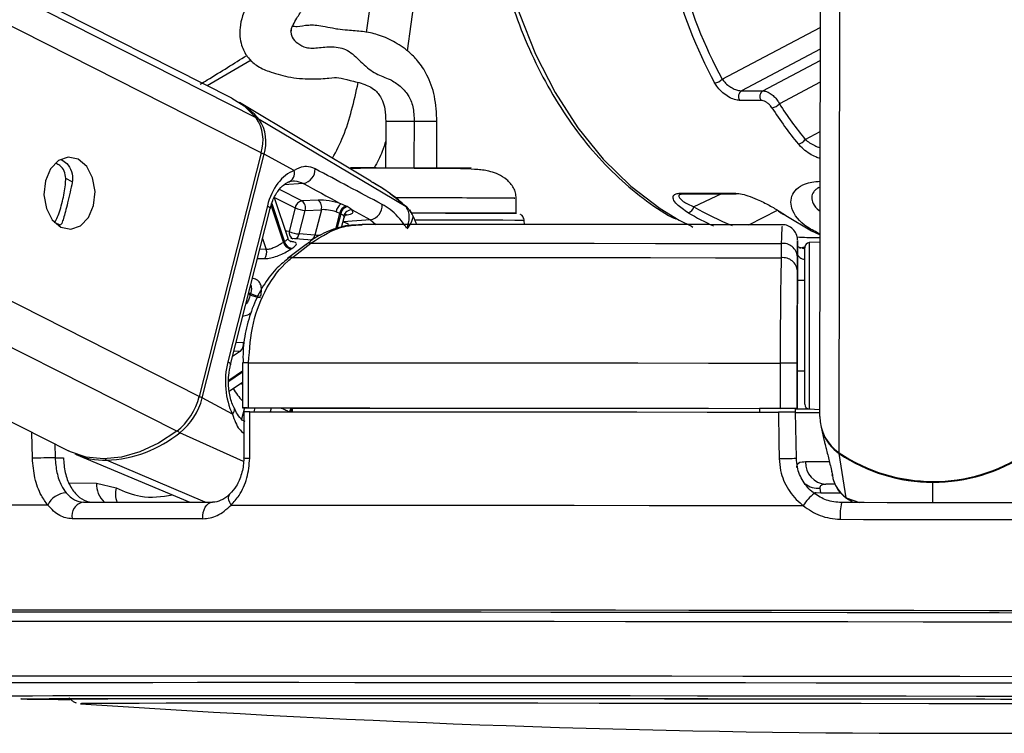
# Paper-space layout '3M DUO Surface Plate' of a CAD drawing. Header units: millimetres. Extents: x 10 to 10348, y 20 to 7979.
# Tile 91 of 117: x 8289 to 8354, y 3008 to 3055. Entities that reach past the tile are written whole.
import ezdxf

# ---------------------------------------------------------------- set-up
doc = ezdxf.new("R2010")
doc.units = ezdxf.units.MM

psp = doc.layouts.new('3M DUO Surface Plate')

# ---------------------------------------------------------------- linework, layer by layer
at = {"color": 8, "linetype": 'Continuous', "lineweight": 25}
for p, q in [((8300.827, 3030.287), (7999.692, 3182.872)), ((8304.923, 3046.456), (8035.059, 3183.196)), ((8304.601, 3048.774), (8039.235, 3183.234)), ((8299.33, 3027.97), (7993.729, 3182.818)), ((8343.257, 3026.546), (8343.453, 3172.309)), ((8315.908, 3062.708), (8314.609, 3053.217)), ((8311.922, 3054.434), (8312.743, 3060.434)), ((8335.502, 3051.333), (8342.009, 3054.755)), ((8342.007, 3053.315), (8336.774, 3050.563)), ((8304.262, 3052.599), (8301.36, 3050.901)), ((8338.189, 3050.563), (8342.006, 3052.571)), ((8342.005, 3051.132), (8339.292, 3049.705)), ((8340.999, 3047.337), (8342, 3047.864)), ((8292.409, 3044.532), (8291.974, 3044.753)), ((8307.638, 3043.265), (8306.154, 3044.017)), ((8307.728, 3044.413), (8306.445, 3044.325)), ((8305.821, 3043.485), (8307.184, 3042.795)), ((8335.454, 3043.718), (8333.631, 3042.86)), ((8306.416, 3040.511), (8305.595, 3042.969)), ((8305.63, 3043.08), (8306.475, 3040.551)), ((8314.522, 3042.872), (8314.538, 3042.855)), ((8337.259, 3041.677), (8339.176, 3042.636)), ((8309.877, 3041.383), (8310.144, 3042.438)), ((8310.205, 3042.408), (8309.951, 3041.404)), ((8310.363, 3041.875), (8310.378, 3041.876)), ((8310.378, 3041.876), (8310.365, 3041.883)), ((8310.531, 3042.326), (8310.634, 3042.336)), ((8312.173, 3041.999), (8312.541, 3041.696)), ((8291.611, 3041.639), (8291.233, 3041.83)), ((8305.025, 3040.768), (8305.269, 3040.036)), ((8305.269, 3040.036), (8304.841, 3040.044)), ((8341.022, 3040.158), (8340.848, 3040.168)), ((8304.21, 3037.019), (8304.09, 3037.08)), ((8304.112, 3037.166), (8304.232, 3037.106)), ((8303.753, 3033.836), (8303.273, 3033.853)), ((8303.558, 3033.283), (8303.041, 3032.937)), ((8303.133, 3033.3), (8303.558, 3033.283)), ((8302.788, 3031.371), (8303.704, 3031.983)), ((8303.704, 3031.881), (8302.789, 3031.27)), ((8303.703, 3031.07), (8303.634, 3031.177)), ((8303.82, 3029.517), (8303.632, 3028.774)), ((8304.467, 3029.268), (8304.53, 3029.515)), ((8305.591, 3029.512), (8305.529, 3029.268)), ((8289.765, 3026.181), (8289.727, 3027.898)), ((8303.758, 3025.963), (8299.537, 3027.876)), ((8291.248, 3027.127), (8291.268, 3026.214)), ((8301.222, 3023.267), (8294.685, 3026.043)), ((8292.196, 3024.538), (8294.008, 3024.533)), ((8349.467, 3023.226), (8349.469, 3024.583)), ((8342.034, 3023.889), (8343.354, 3023.887)), ((8343.722, 3023.563), (8344.604, 3023.233)), ((8344.132, 3023.351), (8343.722, 3023.563)), ((8298.614, 3016.107), (8298.061, 3016.107)), ((8299.219, 3016.107), (8298.614, 3016.107)), ((8289.008, 3010.207), (8289.004, 3010.209)), ((8292.943, 3009.891), (8292.943, 3009.89))]:
    psp.add_line(p, q, dxfattribs=at)
at = {"color": 7, "linetype": 'Continuous', "lineweight": 25}
for p, q in [((8302.994, 3050.073), (8040.175, 3183.243)), ((7984.157, 3182.73), (8292.149, 3026.67)), ((8341.975, 3028.942), (8342.175, 3178.302)), ((8336.774, 3050.563), (8338.189, 3050.563)), ((8312.213, 3044.571), (8303.492, 3049.788)), ((8338.074, 3049.93), (8336.659, 3049.93)), ((8314.538, 3042.855), (8304.801, 3048.655)), ((8313.191, 3048.524), (8313.186, 3045.446)), ((8316.586, 3045.442), (8316.59, 3048.519)), ((8304.923, 3046.456), (8300.827, 3030.287)), ((8301.025, 3030.181), (8305.121, 3046.35)), ((8307.128, 3045.273), (8305.121, 3046.35)), ((8341.902, 3044.144), (8342.011, 3044.191)), ((8306.714, 3040.771), (8305.813, 3043.469)), ((8308.712, 3043.31), (8307.638, 3043.265)), ((8321.845, 3042.437), (8321.846, 3043.436)), ((8332.735, 3043.771), (8336.302, 3043.771)), ((8332.87, 3043.715), (8332.883, 3043.715)), ((8332.875, 3043.718), (8336.442, 3043.718)), ((8305.343, 3042.929), (8302.72, 3032.573)), ((8302.902, 3032.391), (8305.526, 3042.746)), ((8307.184, 3042.795), (8306.788, 3041.231)), ((8307.455, 3041.062), (8307.851, 3042.626)), ((8307.851, 3042.626), (8308.925, 3042.672)), ((8308.925, 3042.672), (8308.497, 3040.982)), ((8309.899, 3042.533), (8310.144, 3042.438)), ((8310.566, 3042.905), (8310.218, 3043.061)), ((8310.97, 3042.653), (8312.173, 3041.999)), ((8310.266, 3041.495), (8310.435, 3042.16)), ((8312.173, 3041.999), (8310.378, 3041.876)), ((8322.383, 3041.691), (8322.369, 3041.962)), ((8339.726, 3042.298), (8341.43, 3041.275)), ((8291.714, 3041.767), (8291.611, 3041.639)), ((8341.43, 3041.275), (8342.007, 3041.011)), ((8308.315, 3040.649), (8306.898, 3040.754)), ((8308.497, 3040.982), (8307.455, 3041.062)), ((8340.49, 3040.562), (8340.489, 3039.757)), ((8307.905, 3040.37), (8306.68, 3039.425)), ((8307.001, 3039.51), (8308.228, 3040.455)), ((8339.42, 3040.43), (8339.42, 3039.484)), ((8340.995, 3040.217), (8340.627, 3040.094)), ((8340.904, 3040.09), (8340.887, 3040.095)), ((8340.99, 3040.071), (8340.906, 3040.099)), ((8341.99, 3040.526), (8341.275, 3040.489)), ((8340.489, 3039.757), (8340.487, 3037.975)), ((8340.488, 3038.607), (8340.489, 3039.553)), ((8340.987, 3037.974), (8340.487, 3037.975)), ((8340.487, 3037.975), (8340.487, 3037.975)), ((8340.483, 3035.032), (8340.475, 3029.479)), ((8303.705, 3032.518), (8303.701, 3029.518)), ((8303.705, 3032.518), (8303.705, 3032.518)), ((8304.096, 3029.518), (8304.1, 3032.518)), ((8339.344, 3032.491), (8339.34, 3029.491)), ((8340.475, 3029.488), (8340.48, 3032.488)), ((8340.479, 3031.975), (8340.475, 3029.466)), ((8340.475, 3029.471), (8340.479, 3031.975)), ((8340.479, 3031.975), (8340.979, 3031.975)), ((8302.819, 3030.633), (8303.703, 3031.223)), ((8303.032, 3029.104), (8301.025, 3030.181)), ((8306.991, 3029.508), (8303.994, 3029.517)), ((8306.991, 3029.513), (8306.994, 3029.267)), ((8337.976, 3029.489), (8337.975, 3029.242)), ((8337.976, 3029.483), (8337.975, 3029.242)), ((8337.976, 3029.489), (8337.976, 3029.483)), ((8340.475, 3029.479), (8337.976, 3029.483)), ((8340.37, 3029.229), (8340.366, 3029.48)), ((8340.367, 3029.471), (8340.475, 3029.471)), ((8340.475, 3029.471), (8340.475, 3029.466)), ((8340.475, 3029.488), (8340.475, 3029.479)), ((8341.26, 3029.459), (8341.975, 3029.421)), ((8303.787, 3029.268), (8303.777, 3026.2)), ((8340.42, 3026.185), (8340.37, 3029.238)), ((8342.063, 3028.232), (8342.275, 3027.311)), ((8291.268, 3026.214), (8291.817, 3026.213)), ((8292.674, 3026.437), (8300.195, 3023.267)), ((8343.722, 3023.563), (8343.267, 3026.486)), ((8342.75, 3025.328), (8342.76, 3025.287)), ((8342.788, 3025.079), (8342.829, 3024.902)), ((8294.008, 3024.533), (8295.321, 3024.212)), ((8343.011, 3024.46), (8342.373, 3024.461)), ((8342.034, 3023.889), (8342, 3024.184)), ((8292.943, 3009.89), (8292.954, 3009.889))]:
    psp.add_line(p, q, dxfattribs=at)
at = {"color": 8, "linetype": 'Continuous', "lineweight": 25, "flags": 128}
for points in [[(8320.172, 3064.445), (8320.534, 3061.651), (8321.167, 3058.633), (8322.036, 3055.734), (8323.13, 3052.991), (8324.434, 3050.44), (8325.933, 3048.111), (8327.607, 3046.036), (8329.435, 3044.239), (8331.395, 3042.744), (8332.656, 3041.981)], [(8305.343, 3042.929), (8305.425, 3042.88), (8305.484, 3042.833), (8305.518, 3042.79), (8305.527, 3042.752), (8305.526, 3042.746)], [(8310.716, 3041.684), (8310.605, 3041.752), (8310.378, 3041.876)], [(8322.369, 3041.962), (8322.234, 3041.964), (8321.756, 3041.966), (8320.956, 3041.969), (8319.869, 3041.972), (8318.548, 3041.976), (8317.053, 3041.978), (8315.455, 3041.981), (8315.13, 3041.981)], [(8306.788, 3041.231), (8306.625, 3041.249), (8306.552, 3041.255)], [(8340.99, 3040.057), (8340.982, 3040.061), (8340.904, 3040.09)], [(8341.275, 3040.489), (8341.275, 3040.487), (8341.274, 3040.26), (8341.274, 3039.673), (8341.272, 3038.765), (8341.271, 3037.599), (8341.269, 3036.255)], [(8341.269, 3036.255), (8341.267, 3034.823), (8341.265, 3033.401), (8341.263, 3032.087), (8341.262, 3030.969), (8341.261, 3030.124), (8341.26, 3029.61), (8341.26, 3029.459)], [(8302.72, 3032.573), (8302.801, 3032.525), (8302.86, 3032.478), (8302.895, 3032.435), (8302.903, 3032.397), (8302.902, 3032.389)], [(8303.032, 3029.104), (8303.102, 3029.194), (8303.149, 3029.281), (8303.172, 3029.362), (8303.169, 3029.435), (8303.157, 3029.471)], [(8342.584, 3025.931), (8342.018, 3025.932), (8341.468, 3025.934), (8341.025, 3025.935)], [(8302.934, 3023.069), (8302.848, 3023.233), (8302.793, 3023.39), (8302.77, 3023.535), (8302.781, 3023.66), (8302.824, 3023.761), (8302.86, 3023.804)], [(8341.62, 3023.913), (8341.731, 3023.897), (8342.034, 3023.889)], [(8284.184, 3011.71), (8284.253, 3011.714), (8284.654, 3011.72), (8285.409, 3011.725), (8286.513, 3011.73), (8287.961, 3011.734), (8289.745, 3011.738), (8291.855, 3011.741), (8294.28, 3011.743), (8297.006, 3011.745), (8300.018, 3011.746), (8303.3, 3011.746)], [(8285.103, 3011.274), (8285.171, 3011.279), (8285.566, 3011.284), (8286.31, 3011.29), (8287.398, 3011.294), (8288.826, 3011.299), (8290.585, 3011.302), (8292.665, 3011.305), (8295.056, 3011.307), (8297.743, 3011.309), (8300.713, 3011.31), (8303.949, 3011.31)], [(8303.3, 3011.746), (8306.835, 3011.746), (8310.602, 3011.745), (8314.581, 3011.743), (8318.751, 3011.741), (8323.089, 3011.738), (8327.57, 3011.734), (8332.171, 3011.73), (8336.866, 3011.725), (8341.631, 3011.72), (8346.437, 3011.714), (8351.261, 3011.708), (8356.074, 3011.701)], [(8303.949, 3011.31), (8307.434, 3011.31), (8311.148, 3011.309), (8315.072, 3011.307), (8319.183, 3011.305), (8323.459, 3011.302), (8327.878, 3011.299), (8332.414, 3011.294), (8337.043, 3011.29), (8341.74, 3011.284), (8346.479, 3011.279), (8351.235, 3011.272), (8355.98, 3011.265)], [(8287.764, 3010.406), (8287.789, 3010.408), (8288.098, 3010.414), (8288.758, 3010.419), (8289.766, 3010.424), (8291.116, 3010.428), (8292.8, 3010.432), (8294.809, 3010.435), (8297.13, 3010.437), (8299.751, 3010.439), (8302.657, 3010.44), (8305.831, 3010.44)], [(8305.831, 3010.44), (8309.255, 3010.44), (8312.909, 3010.439), (8316.772, 3010.437), (8320.823, 3010.435), (8325.037, 3010.432), (8329.391, 3010.428), (8333.861, 3010.424), (8338.419, 3010.419), (8343.041, 3010.414), (8347.699, 3010.408), (8352.367, 3010.402), (8357.019, 3010.395)]]:
    psp.add_lwpolyline(points, dxfattribs=at)
at = {"color": 7, "linetype": 'Continuous', "lineweight": 25, "flags": 128}
for points in [[(8302.994, 3050.073), (8303.794, 3049.563), (8304.601, 3048.774)], [(8292.796, 3046.028), (8292.141, 3046.166), (8291.499, 3045.938), (8290.967, 3045.381), (8290.626, 3044.578), (8290.529, 3043.652), (8290.69, 3042.743), (8291.084, 3041.991), (8291.652, 3041.509), (8292.307, 3041.371), (8292.949, 3041.598), (8293.481, 3042.156), (8293.822, 3042.959), (8293.919, 3043.885), (8293.758, 3044.794), (8293.364, 3045.546), (8292.796, 3046.028)], [(8310.626, 3042.875), (8310.611, 3042.882), (8310.566, 3042.905)], [(8310.144, 3042.438), (8310.191, 3042.415), (8310.205, 3042.408)], [(8314.957, 3042.455), (8315.631, 3042.454), (8317.165, 3042.451), (8318.583, 3042.449), (8319.813, 3042.446), (8320.793, 3042.443), (8321.476, 3042.44), (8321.826, 3042.437), (8321.87, 3042.436)], [(8321.798, 3042.437), (8321.554, 3042.439), (8320.941, 3042.442), (8320.023, 3042.445), (8318.845, 3042.448), (8317.466, 3042.451), (8315.956, 3042.453), (8314.962, 3042.455)], [(8332.656, 3041.981), (8333.46, 3041.569), (8333.564, 3041.52)], [(8339.726, 3042.298), (8339.673, 3042.305), (8339.629, 3042.324)], [(8308.228, 3040.455), (8311.726, 3040.453), (8315.367, 3040.451), (8319.137, 3040.449), (8323.023, 3040.446), (8327.01, 3040.443), (8331.082, 3040.439), (8335.224, 3040.435), (8339.42, 3040.43)], [(8340.985, 3036.185), (8340.986, 3037.457), (8340.988, 3038.56), (8340.989, 3039.418), (8340.99, 3039.973), (8340.99, 3040.188), (8340.99, 3040.19)], [(8307.001, 3039.51), (8310.629, 3039.508), (8314.41, 3039.506), (8318.327, 3039.504), (8322.366, 3039.501), (8326.512, 3039.497), (8330.747, 3039.493), (8335.055, 3039.489), (8339.42, 3039.484)], [(8340.487, 3037.975), (8340.487, 3037.92), (8340.487, 3037.753), (8340.486, 3037.483), (8340.486, 3037.118), (8340.485, 3036.672), (8340.484, 3036.163), (8340.484, 3035.609), (8340.483, 3035.032)], [(8340.987, 3037.974), (8340.987, 3038.11), (8340.987, 3038.274)], [(8340.976, 3029.759), (8340.976, 3029.902), (8340.977, 3030.388), (8340.978, 3031.187), (8340.979, 3032.244), (8340.981, 3033.487), (8340.983, 3034.831), (8340.985, 3036.185)], [(8304.1, 3032.518), (8308.03, 3032.517), (8312.131, 3032.515), (8316.386, 3032.512), (8320.778, 3032.509), (8325.289, 3032.505), (8329.9, 3032.501), (8334.591, 3032.496), (8339.344, 3032.491)], [(8340.978, 3031.675), (8340.979, 3031.727), (8340.979, 3031.975)], [(8303.994, 3029.517), (8303.86, 3029.517), (8303.764, 3029.517), (8303.711, 3029.518), (8303.703, 3029.518), (8303.74, 3029.518), (8303.82, 3029.518), (8303.941, 3029.518), (8304.096, 3029.518)], [(8304.096, 3029.518), (8308.026, 3029.517), (8312.127, 3029.515), (8316.382, 3029.512), (8320.774, 3029.509), (8325.285, 3029.505), (8329.896, 3029.501), (8334.587, 3029.496), (8339.34, 3029.491)], [(8306.991, 3029.513), (8310.489, 3029.512), (8314.121, 3029.51), (8317.872, 3029.507), (8321.731, 3029.504), (8325.684, 3029.501), (8329.719, 3029.497), (8333.821, 3029.493), (8337.976, 3029.489)], [(8340.367, 3029.458), (8340.625, 3029.457), (8341.328, 3029.456)], [(8304.171, 3026.181), (8304.178, 3028.181), (8304.181, 3029.268)], [(8304.181, 3029.268), (8308.092, 3029.267), (8312.173, 3029.265), (8316.406, 3029.262), (8320.774, 3029.259), (8325.259, 3029.255), (8329.843, 3029.251), (8334.508, 3029.246), (8339.233, 3029.241)], [(8339.233, 3029.241), (8339.266, 3027.241), (8339.284, 3026.153)], [(8299.33, 3027.97), (8298.124, 3027.18), (8296.893, 3026.603), (8295.666, 3026.252), (8294.471, 3026.134), (8293.336, 3026.252), (8292.287, 3026.603), (8292.149, 3026.67)], [(8290.786, 3023.069), (8287.699, 3023.067), (8284.909, 3023.065), (8282.431, 3023.062), (8280.276, 3023.059), (8278.454, 3023.055), (8276.975, 3023.05), (8275.845, 3023.045), (8275.069, 3023.039)], [(8293.15, 3023.267), (8294.142, 3023.267), (8295.157, 3023.267), (8296.194, 3023.267), (8297.254, 3023.268), (8298.336, 3023.267), (8299.439, 3023.267), (8300.564, 3023.267), (8301.709, 3023.267)], [(8301.065, 3022.161), (8301.064, 3022.37), (8301.092, 3022.575), (8301.148, 3022.767), (8301.227, 3022.936), (8301.328, 3023.076), (8301.445, 3023.181), (8301.574, 3023.245), (8301.709, 3023.267)], [(8302.934, 3023.069), (8307.117, 3023.067), (8311.505, 3023.065), (8316.075, 3023.062), (8320.807, 3023.059), (8325.677, 3023.055), (8330.661, 3023.05), (8335.736, 3023.045), (8340.877, 3023.039)], [(8355.519, 3023.218), (8354.008, 3023.22), (8352.496, 3023.222), (8350.982, 3023.224), (8349.467, 3023.226), (8347.953, 3023.228), (8346.439, 3023.23), (8344.926, 3023.232), (8343.415, 3023.234)], [(8301.065, 3022.161), (8299.904, 3022.161), (8298.764, 3022.161), (8297.646, 3022.161), (8296.55, 3022.161), (8295.475, 3022.161), (8294.424, 3022.161), (8293.395, 3022.161), (8292.391, 3022.161)], [(8343.332, 3022.127), (8344.863, 3022.125), (8346.396, 3022.123), (8347.931, 3022.121), (8349.466, 3022.119), (8351.001, 3022.117), (8352.535, 3022.115), (8354.068, 3022.113), (8355.599, 3022.111)], [(8298.061, 3016.107), (8295.191, 3016.107), (8292.033, 3016.106), (8289.154, 3016.104), (8286.569, 3016.102), (8284.29, 3016.099), (8282.329, 3016.095), (8280.696, 3016.091), (8279.397, 3016.087), (8278.439, 3016.081), (8277.827, 3016.075), (8277.565, 3016.069), (8277.652, 3016.062), (8278.09, 3016.055), (8278.172, 3016.054)], [(8298.861, 3015.963), (8295.419, 3015.963), (8292.245, 3015.962), (8289.356, 3015.96), (8286.767, 3015.958), (8284.49, 3015.955), (8282.537, 3015.951), (8280.917, 3015.947), (8279.638, 3015.942), (8278.708, 3015.937), (8278.13, 3015.931), (8277.907, 3015.924), (8278.04, 3015.917), (8278.395, 3015.911)], [(8298.925, 3015.963), (8295.487, 3015.963), (8292.317, 3015.962), (8289.432, 3015.96), (8286.846, 3015.958), (8284.572, 3015.955), (8282.621, 3015.951), (8281.003, 3015.947), (8279.726, 3015.942), (8278.797, 3015.936), (8278.22, 3015.931), (8277.997, 3015.924), (8278.131, 3015.917), (8278.405, 3015.912)], [(8358.901, 3015.91), (8353.875, 3015.917), (8348.826, 3015.924), (8343.78, 3015.931), (8338.763, 3015.937), (8333.799, 3015.942), (8328.913, 3015.947), (8324.13, 3015.951), (8319.472, 3015.955), (8314.964, 3015.958), (8310.628, 3015.96), (8306.485, 3015.962), (8302.556, 3015.963), (8298.861, 3015.963)], [(8358.889, 3015.91), (8353.869, 3015.917), (8348.827, 3015.924), (8343.788, 3015.931), (8338.777, 3015.936), (8333.819, 3015.942), (8328.939, 3015.947), (8324.162, 3015.951), (8319.51, 3015.955), (8315.008, 3015.958), (8310.677, 3015.96), (8306.539, 3015.962), (8302.616, 3015.963), (8298.925, 3015.963)], [(8358.22, 3016.055), (8353.221, 3016.062), (8348.203, 3016.069), (8343.191, 3016.075), (8338.209, 3016.081), (8333.283, 3016.087), (8328.435, 3016.091), (8323.689, 3016.095), (8319.07, 3016.099), (8314.598, 3016.102), (8310.296, 3016.104), (8306.185, 3016.106), (8302.284, 3016.107), (8299.219, 3016.107)], [(8278.535, 3015.333), (8278.537, 3015.334), (8278.758, 3015.34), (8279.331, 3015.346), (8280.254, 3015.352), (8281.521, 3015.357), (8283.126, 3015.361), (8285.062, 3015.364), (8287.319, 3015.367), (8289.886, 3015.37), (8292.749, 3015.371), (8295.895, 3015.372), (8299.307, 3015.373)], [(8299.307, 3015.373), (8302.97, 3015.372), (8306.864, 3015.371), (8310.97, 3015.37), (8315.268, 3015.367), (8319.736, 3015.364), (8324.352, 3015.361), (8329.094, 3015.357), (8333.936, 3015.352), (8338.857, 3015.346), (8343.83, 3015.34), (8348.831, 3015.334), (8353.835, 3015.327), (8358.817, 3015.32)], [(8289.004, 3010.209), (8289.011, 3010.21), (8289.277, 3010.216), (8289.896, 3010.221), (8290.864, 3010.226), (8292.177, 3010.23), (8293.825, 3010.234), (8295.8, 3010.237), (8298.09, 3010.239), (8300.681, 3010.241), (8303.558, 3010.242), (8306.705, 3010.242)], [(8291.95, 3010.204), (8291.95, 3010.204), (8292.127, 3010.21), (8292.658, 3010.216), (8293.538, 3010.22), (8294.764, 3010.225), (8296.327, 3010.228), (8298.217, 3010.231), (8300.423, 3010.233), (8302.931, 3010.235), (8305.726, 3010.236), (8308.791, 3010.236)], [(8358.153, 3009.878), (8353.69, 3009.885), (8349.2, 3009.891), (8344.711, 3009.897), (8340.252, 3009.902), (8335.852, 3009.907), (8331.537, 3009.911), (8327.336, 3009.914), (8323.275, 3009.917), (8319.379, 3009.919), (8315.673, 3009.921), (8312.18, 3009.922), (8308.924, 3009.922), (8305.923, 3009.922), (8303.198, 3009.92), (8300.765, 3009.919), (8298.64, 3009.916), (8296.836, 3009.913), (8295.365, 3009.909), (8294.236, 3009.905), (8293.455, 3009.9), (8293.029, 3009.895), (8292.943, 3009.891)], [(8306.705, 3010.242), (8310.102, 3010.242), (8313.731, 3010.241), (8317.569, 3010.239), (8321.594, 3010.237), (8325.783, 3010.234), (8330.11, 3010.23), (8334.551, 3010.226), (8339.079, 3010.221), (8343.669, 3010.216), (8348.292, 3010.21), (8352.922, 3010.204), (8357.531, 3010.197)], [(8308.791, 3010.236), (8312.106, 3010.236), (8315.652, 3010.235), (8319.406, 3010.233), (8323.345, 3010.231), (8327.445, 3010.228), (8331.681, 3010.225), (8336.027, 3010.22), (8340.455, 3010.216), (8344.938, 3010.21), (8349.45, 3010.204), (8353.961, 3010.198), (8358.445, 3010.191)]]:
    psp.add_lwpolyline(points, dxfattribs=at)
at = {"color": 7, "linetype": 'Continuous', "lineweight": 25}
for centre, radius, start, end in [((8334.929, 3051.885), 0.796, 275.06216, 316.05957), ((8337.064, 3050.183), 0.478, 127.36597, 212.04915), ((8338.479, 3050.183), 0.478, 127.36597, 212.04915), ((8300.889, 3045.461), 5.051, 39.2262, 58.96802), ((8338.729, 3050.162), 0.725, 275.82511, 320.91422), ((8302.4, 3047.287), 2.656, 341.77315, 34.04372), ((8302.612, 3047.176), 2.641, 341.77315, 34.04372), ((8340.456, 3047.671), 0.638, 277.05009, 328.37742), ((8306.557, 3045.093), 0.599, 283.67121, 17.49345), ((8307.545, 3045.363), 0.968, 280.86435, 1.3868), ((8307.767, 3042.686), 0.594, 102.58459, 169.3887), ((8307.271, 3042.787), 0.603, 344.51604, 52.42926), ((8308.344, 3042.832), 0.603, 344.51604, 52.42926), ((8336.445, 3043.941), 0.222, 229.77958, 269.11749), ((8307.945, 3044.403), 1.779, 244.68164, 266.99408), ((8310.68, 3042.421), 0.789, 125.83803, 171.83461), ((8310.745, 3042.32), 0.613, 107.01881, 168.82782), ((8310.807, 3042.289), 0.613, 107.21825, 168.80508), ((8310.921, 3042.12), 0.535, 84.6812, 164.99326), ((8311.99, 3042.951), 0.969, 280.88218, 4.07182), ((8333.132, 3042.968), 0.51, 282.88949, 347.86652), ((8339.318, 3042.734), 0.183, 237.52443, 270.76488), ((8307.548, 3042.839), 1.779, 244.68164, 266.99408), ((8339.491, 3040.675), 1, 359.87191, 91.27843), ((8308.631, 3037.26), 3.934, 123.23363, 124.26246), ((8307.087, 3040.719), 0.635, 195.41231, 258.30765), ((8304.621, 3039.832), 0.68, 324.07875, 17.42887), ((8307.033, 3040.691), 0.642, 196.22493, 258.46404), ((8308.939, 3037.076), 3.613, 123.23363, 124.26246), ((8308.171, 3040.009), 0.449, 82.76623, 126.34297), ((8339.537, 3039.483), 0.955, 4.22561, 97.06414), ((8341.29, 3040.189), 0.3, 92.92297, 179.92297), ((8339.536, 3038.537), 0.954, 4.22166, 96.97795), ((8311.903, 3035.116), 7.925, 165.46077, 166.10574), ((8304.971, 3038.668), 1.816, 245.21673, 267.06536), ((8304.992, 3038.674), 1.743, 244.14765, 266.92246), ((8303.156, 3033.735), 0.605, 311.61311, 9.61043), ((8339.358, 2812.629), 219.862, 89.70783, 90.00365), ((8296.696, 3031.312), 4.256, 308.24329, 346.06323), ((8296.917, 3031.2), 4.233, 308.24329, 346.06323), ((8339.354, 2809.629), 219.862, 89.70783, 90.00365), ((8341.314, 3099.654), 70.193, 269.31548, 269.94031), ((8341.276, 3029.759), 0.3, 179.92297, 266.92297), ((8342.087, 3218.852), 189.644, 269.48125, 269.97095), ((8344.871, 3028.951), 2.896, 180.17113, 236.13807), ((8294.335, 3034.306), 8.271, 272.42483, 308.97358), ((8344.894, 3028.897), 2.909, 199.36328, 235.98793), ((8296.473, 2754.99), 271.274, 91.0993, 91.41694), ((8294.647, 3031.17), 5.128, 246.06217, 270.42893), ((8339.25, 3047.491), 21.337, 270.09042, 273.14189), ((8349.484, 3035.758), 11.119, 235.94349, 303.90246), ((8349.472, 3035.653), 11.069, 235.90661, 269.98639), ((8349.496, 3035.652), 11.069, 269.85956, 303.93933), ((8342.451, 3025.886), 1.427, 178.00454, 266.87936), ((8292.054, 3022.485), 1.396, 92.2663, 155.28539), ((8343.79, 3021.173), 3.459, 129.30716, 147.35904), ((8293.305, 3022.347), 0.933, 99.54217, 191.50835), ((8346.871, 3022.419), 3.55, 166.72018, 184.70629), ((8292.286, 3192.58), 182.403, 268.9701, 269.99738), ((8292.648, 3241.81), 231.632, 269.10403, 269.88283), ((8350.585, 3854.707), 846.782, 266.097525, 273.748424)]:
    psp.add_arc(centre, radius, start, end, dxfattribs=at)
at = {"color": 8, "linetype": 'Continuous', "lineweight": 25}
for centre, radius, start, end in [((8304.697, 3048.466), 0.216, 60.99228, 96.44606), ((8314.072, 2700.808), 347.717, 89.8347, 90.14514), ((8315.125, 2799.703), 248.82, 89.66257, 90.01147), ((8304.69, 3045.486), 0.965, 63.47688, 76.54507), ((8332.879, 3043.942), 0.224, 229.93325, 268.96382), ((8307.221, 3041.144), 0.442, 168.72468, 244.78658), ((8307.032, 3041.147), 0.432, 287.25308, 348.68372), ((8308.069, 3041.069), 0.437, 289.17968, 348.51642), ((8306.945, 3039.066), 0.447, 82.85726, 127.30214), ((8303.966, 2985.458), 47.061, 89.83784, 90.31867), ((8307.69, 3033.736), 5.479, 212.42795, 223.28117), ((8300.594, 3029.317), 0.965, 63.47724, 76.55146), ((8307.522, 3029.065), 0.743, 143.35691, 164.21538), ((8307.583, 3029.043), 0.74, 143.63931, 162.71628), ((8299.757, 3028.305), 0.482, 218.26428, 242.84661), ((8304.084, 3028.531), 2.352, 262.47835, 272.13993), ((8343.4, 3026.476), 0.133, 155.27286, 175.6675), ((8294.779, 3026.245), 0.224, 209.68764, 245.07959), ((8295.652, 3024.469), 1.646, 177.76861, 226.87925), ((8296.751, 3023.812), 1.484, 164.37642, 201.51836), ((8341.921, 3025.75), 1.568, 233.81131, 272.88074)]:
    psp.add_arc(centre, radius, start, end, dxfattribs=at)
for centre, major_axis, ratio, start_param, end_param in [((8351.056, 3068.094), (0.238, 27.999), 0.718532, 1.625284, 2.229433), ((8351.334, 3068.091), (0.238, 27.599), 0.718698, 1.630471, 2.229526), ((8340.745, 3068.118), (-2.529, 27.538), 0.732609, 2.659422, 2.789676), ((8309.55, 3042.334), (0.885, -0.169), 0.295196, 6.265633, 6.613744), ((8340.474, 3068.094), (-2.526, 27.939), 0.732289, 2.660483, 2.746385)]:
    psp.add_ellipse(centre, major_axis=major_axis, ratio=ratio, start_param=start_param, end_param=end_param, dxfattribs=at)
at = {"color": 7, "linetype": 'Continuous', "lineweight": 25}
for centre, major_axis, ratio, start_param, end_param in [((8354.162, 3068.091), (0.238, 27.599), 0.718698, 2.306084, 2.428037), ((8353.884, 3068.094), (0.238, 27.999), 0.718532, 2.305991, 2.427944), ((8307.664, 3041.684), (0.084, 3.691), 0.672031, 0.251406, 1.242072), ((8309.59, 3042.835), (1.37, -0.293), 0.275199, 1.153929, 2.323622), ((8309.489, 3042.365), (0.885, -0.169), 0.295196, 1.146765, 2.316458), ((8309.651, 3042.804), (1.37, -0.293), 0.275199, 5.569935, 6.620908), ((8347.195, 3068.094), (-0.223, 28), 0.695633, 2.713988, 2.736649), ((8305.04, 3031.328), (0.084, 3.691), 0.672031, 1.242072, 2.232738)]:
    psp.add_ellipse(centre, major_axis=major_axis, ratio=ratio, start_param=start_param, end_param=end_param, dxfattribs=at)
for points, knots in [([(8319.888, 3064.5), (8319.98, 3063.634), (8320.177, 3061.786), (8320.751, 3059.031), (8321.543, 3056.259), (8322.548, 3053.621), (8323.748, 3051.144), (8325.133, 3048.857), (8326.688, 3046.79), (8328.393, 3044.956), (8330.239, 3043.416), (8331.598, 3042.449), (8332.357, 3042.089), (8332.435, 3042.052)], [0, 0, 0, 0, 0.088076, 0.188117, 0.288192, 0.388306, 0.48846, 0.588642, 0.688816, 0.78893, 0.888906, 0.988651, 1, 1, 1, 1]), ([(8309.911, 3063.855), (8309.36, 3063.255), (8308.278, 3062.076), (8306.744, 3060.31), (8305.519, 3058.76), (8304.64, 3057.486), (8304.053, 3056.464), (8303.676, 3055.555), (8303.468, 3054.613), (8303.541, 3053.659), (8304.035, 3052.721), (8304.667, 3052.172), (8305.476, 3051.822), (8306.735, 3051.442), (8308.248, 3051.303), (8309.544, 3051.418), (8310.035, 3051.465), (8310.727, 3051.263), (8311.654, 3051.071), (8312.215, 3050.805), (8312.601, 3050.52), (8312.954, 3050.05), (8313.162, 3049.312), (8313.18, 3048.808), (8313.191, 3048.524)], [0, 0, 0, 0, 0.078657, 0.154625, 0.216569, 0.25594, 0.288853, 0.317898, 0.344465, 0.385221, 0.416072, 0.454405, 0.502261, 0.562058, 0.628033, 0.692323, 0.754407, 0.814575, 0.870189, 0.896149, 0.922757, 0.955881, 0.975204, 1, 1, 1, 1]), ([(8306.934, 3054.649), (8306.938, 3054.667), (8306.95, 3054.708), (8306.994, 3054.814), (8307.096, 3055.033), (8307.331, 3055.447), (8307.943, 3056.366), (8309.065, 3057.799), (8310.707, 3059.719), (8311.945, 3061.045), (8312.622, 3061.771)], [0, 0, 0, 0, 0.011179, 0.026743, 0.046017, 0.099513, 0.175961, 0.384856, 0.663568, 1, 1, 1, 1]), ([(8316.59, 3048.519), (8316.56, 3049.089), (8316.502, 3050.192), (8315.994, 3051.589), (8315.37, 3052.523), (8314.617, 3053.279), (8313.643, 3053.89), (8312.704, 3054.306), (8311.736, 3054.5), (8310.772, 3054.569), (8310.047, 3054.635), (8309.594, 3054.724), (8308.795, 3054.885), (8308.025, 3054.95), (8307.426, 3054.787), (8307.087, 3054.826), (8306.975, 3054.839)], [0, 0, 0, 0, 0.080299, 0.155315, 0.218174, 0.268202, 0.348533, 0.435571, 0.513494, 0.581108, 0.62629, 0.658497, 0.715279, 0.822806, 0.941155, 1, 1, 1, 1]), ([(8306.902, 3054.519), (8306.902, 3054.518), (8306.904, 3054.518), (8306.906, 3054.563), (8306.926, 3054.624), (8306.934, 3054.649)], [0, 0, 0, 0, 0.214688, 0.683148, 1, 1, 1, 1]), ([(8300.879, 3051), (8301.036, 3051.094), (8302.148, 3051.76), (8303.131, 3052.381), (8303.975, 3052.915)], [0, 0, 0, 0, 0.141268, 1, 1, 1, 1]), ([(8336.659, 3049.93), (8336.545, 3049.941), (8336.316, 3049.965), (8335.919, 3050.148), (8335.532, 3050.423), (8335.209, 3050.753), (8335.064, 3050.988), (8335, 3051.092)], [0, 0, 0, 0, 0.199752, 0.399876, 0.607041, 0.826549, 1, 1, 1, 1]), ([(8335.502, 3051.333), (8335.555, 3051.263), (8335.674, 3051.106), (8335.928, 3050.888), (8336.224, 3050.707), (8336.523, 3050.586), (8336.691, 3050.571), (8336.774, 3050.563)], [0, 0, 0, 0, 0.174874, 0.396366, 0.604299, 0.803217, 1, 1, 1, 1]), ([(8338.189, 3050.563), (8338.268, 3050.554), (8338.427, 3050.536), (8338.692, 3050.401), (8338.944, 3050.199), (8339.156, 3049.956), (8339.249, 3049.783), (8339.292, 3049.705)], [0, 0, 0, 0, 0.20315, 0.40434, 0.608443, 0.821733, 1, 1, 1, 1]), ([(8338.802, 3049.441), (8338.771, 3049.485), (8338.702, 3049.583), (8338.557, 3049.722), (8338.39, 3049.837), (8338.22, 3049.914), (8338.122, 3049.925), (8338.074, 3049.93)], [0, 0, 0, 0, 0.18302, 0.400043, 0.604373, 0.802384, 1, 1, 1, 1]), ([(8291.677, 3045.997), (8291.806, 3045.922), (8292.105, 3045.749), (8292.392, 3045.232), (8292.449, 3044.759), (8292.407, 3044.512), (8292.4, 3044.473)], [0, 0, 0, 0, 0.263173, 0.607662, 0.938542, 1, 1, 1, 1]), ([(8291.974, 3044.753), (8291.952, 3044.917), (8291.909, 3045.244), (8291.646, 3045.602), (8291.409, 3045.706), (8291.315, 3045.747)], [0, 0, 0, 0, 0.376029, 0.751571, 1, 1, 1, 1]), ([(8308.513, 3045.386), (8308.315, 3045.462), (8308.054, 3045.562), (8307.603, 3045.519), (8307.334, 3045.38), (8307.128, 3045.273)], [0, 0, 0, 0, 0.417867, 0.554004, 1, 1, 1, 1]), ([(8312.957, 3043.02), (8312.207, 3043.419), (8310.726, 3044.205), (8309.244, 3044.996), (8308.513, 3045.386)], [0, 0, 0, 0, 0.506743, 1, 1, 1, 1]), ([(8321.846, 3043.436), (8321.836, 3043.556), (8321.817, 3043.797), (8321.624, 3044.246), (8321.228, 3044.691), (8320.673, 3045.026), (8319.968, 3045.272), (8319.362, 3045.329), (8318.158, 3045.408), (8316.854, 3045.415), (8315.47, 3045.417), (8314.437, 3045.419), (8313.437, 3045.42), (8312.504, 3045.42), (8311.682, 3045.418), (8311.102, 3045.417), (8310.873, 3045.413), (8310.806, 3045.412)], [0, 0, 0, 0, 0.024912, 0.050247, 0.102294, 0.154195, 0.203821, 0.30134, 0.389577, 0.542713, 0.614811, 0.686, 0.756274, 0.826215, 0.897381, 0.970035, 1, 1, 1, 1]), ([(8312.563, 3045.444), (8312.168, 3045.445), (8311.377, 3045.447), (8310.813, 3045.45), (8310.838, 3045.452), (8311.481, 3045.453), (8312.634, 3045.453), (8314.125, 3045.452), (8315.727, 3045.45), (8317.194, 3045.447), (8318.305, 3045.444), (8318.888, 3045.441), (8318.861, 3045.439), (8318.205, 3045.438), (8317.366, 3045.438), (8316.729, 3045.438), (8316.586, 3045.438)], [0, 0, 0, 0, 0.075246, 0.150491, 0.225737, 0.300983, 0.376228, 0.451474, 0.526719, 0.601965, 0.677211, 0.752456, 0.827702, 0.902948, 0.978193, 1, 1, 1, 1]), ([(8291.233, 3041.83), (8291.302, 3041.936), (8291.428, 3042.132), (8291.601, 3042.638), (8291.754, 3043.205), (8291.876, 3043.795), (8291.956, 3044.317), (8291.968, 3044.616), (8291.974, 3044.753)], [0, 0, 0, 0, 0.204636, 0.376335, 0.548834, 0.703363, 0.864285, 1, 1, 1, 1]), ([(8292.4, 3044.473), (8292.356, 3044.264), (8292.269, 3043.843), (8292.103, 3043.148), (8291.948, 3042.544), (8291.817, 3042.078), (8291.748, 3041.87), (8291.714, 3041.767)], [0, 0, 0, 0, 0.2220762, 0.4457715, 0.6401425, 0.8216515, 1, 1, 1, 1]), ([(8305.526, 3042.746), (8305.568, 3042.891), (8305.691, 3043.32), (8306.012, 3043.917), (8306.437, 3044.365), (8306.693, 3044.482), (8306.804, 3044.533)], [0, 0, 0, 0, 0.1563966, 0.4630966, 0.7672217, 1, 1, 1, 1]), ([(8306.698, 3044.511), (8306.848, 3044.551), (8307.197, 3044.646), (8307.535, 3044.498), (8307.728, 3044.413)], [0, 0, 0, 0, 0.429774, 1, 1, 1, 1]), ([(8314.538, 3042.855), (8314.27, 3043.085), (8313.732, 3043.547), (8312.957, 3044.126), (8312.419, 3044.418), (8312.196, 3044.54)], [0, 0, 0, 0, 0.367245, 0.736433, 1, 1, 1, 1]), ([(8314.526, 3042.877), (8314.362, 3043.028), (8313.698, 3043.642), (8312.927, 3044.123), (8312.347, 3044.485)], [0, 0, 0, 0, 0.246643, 1, 1, 1, 1]), ([(8307.728, 3044.413), (8308.526, 3043.98), (8309.356, 3043.529), (8310.186, 3043.079), (8310.218, 3043.061)], [0, 0, 0, 0, 0.961066, 1, 1, 1, 1]), ([(8333.246, 3042.47), (8332.97, 3042.654), (8332.514, 3042.956), (8332.242, 3043.36), (8332.247, 3043.607), (8332.419, 3043.747), (8332.634, 3043.763), (8332.735, 3043.771)], [0, 0, 0, 0, 0.343371, 0.565902, 0.738595, 0.878696, 1, 1, 1, 1]), ([(8332.72, 3043.703), (8332.719, 3043.702), (8332.706, 3043.69), (8332.754, 3043.718), (8332.841, 3043.716), (8332.87, 3043.715)], [0, 0, 0, 0, 0.0921286, 0.695984, 1, 1, 1, 1]), ([(8336.302, 3043.771), (8336.436, 3043.762), (8336.703, 3043.743), (8337.246, 3043.591), (8337.913, 3043.331), (8338.664, 3042.956), (8339.097, 3042.688), (8339.32, 3042.551)], [0, 0, 0, 0, 0.142347, 0.284676, 0.473251, 0.728841, 1, 1, 1, 1]), ([(8310.97, 3042.653), (8310.945, 3042.673), (8310.853, 3042.746), (8310.721, 3042.821), (8310.626, 3042.875)], [0, 0, 0, 0, 0.27439, 1, 1, 1, 1]), ([(8314.572, 3041.448), (8314.537, 3041.506), (8314.237, 3041.995), (8313.664, 3042.595), (8313.131, 3042.916), (8312.957, 3043.02)], [0, 0, 0, 0, 0.082284, 0.700826, 1, 1, 1, 1]), ([(8314.538, 3042.855), (8314.594, 3042.761), (8314.71, 3042.567), (8314.749, 3042.194), (8314.702, 3041.812), (8314.613, 3041.563), (8314.572, 3041.448)], [0, 0, 0, 0, 0.261822, 0.541742, 0.790389, 1, 1, 1, 1]), ([(8314.935, 3042.402), (8314.935, 3042.402), (8314.935, 3042.402), (8314.934, 3042.402), (8314.874, 3042.502), (8314.787, 3042.619), (8314.683, 3042.754), (8314.621, 3042.827), (8314.576, 3042.87), (8314.547, 3042.897)], [0, 0, 0, 0, 0.000095, 0.000198, 0.000441, 0.550656, 0.6715, 0.789387, 1, 1, 1, 1]), ([(8315.247, 3041.695), (8315.145, 3041.942), (8315.009, 3042.274), (8314.84, 3042.579), (8314.797, 3042.657)], [0, 0, 0, 0, 0.7439353, 1, 1, 1, 1]), ([(8339.22, 3042.58), (8339.254, 3042.558), (8339.389, 3042.471), (8339.526, 3042.387), (8339.629, 3042.324)], [0, 0, 0, 0, 0.249992, 1, 1, 1, 1]), ([(8310.205, 3042.408), (8310.266, 3042.372), (8310.351, 3042.322), (8310.392, 3042.272), (8310.404, 3042.259)], [0, 0, 0, 0, 0.718824, 1, 1, 1, 1]), ([(8310.447, 3042.157), (8310.453, 3042.19), (8310.469, 3042.278), (8310.555, 3042.361), (8310.605, 3042.385), (8310.598, 3042.383), (8310.597, 3042.382)], [0, 0, 0, 0, 0.232594, 0.603932, 0.921241, 1, 1, 1, 1]), ([(8322.363, 3041.958), (8322.364, 3041.972), (8322.37, 3042.045), (8322.324, 3042.16), (8322.243, 3042.275), (8322.172, 3042.34), (8322.128, 3042.362), (8322.119, 3042.367)], [0, 0, 0, 0, 0.089576, 0.432132, 0.707097, 0.938922, 1, 1, 1, 1]), ([(8311.616, 3041.662), (8311.309, 3041.661), (8310.558, 3041.66), (8309.398, 3041.278), (8308.466, 3040.821), (8308.008, 3040.431), (8307.914, 3040.351)], [0, 0, 0, 0, 0.234404, 0.574125, 0.912672, 1, 1, 1, 1]), ([(8308.228, 3040.455), (8308.966, 3040.925), (8310.061, 3041.623), (8311.247, 3041.657), (8311.634, 3041.668)], [0, 0, 0, 0, 0.673306, 1, 1, 1, 1]), ([(8339.492, 3041.675), (8338.985, 3041.675), (8336.994, 3041.677), (8333.556, 3041.681), (8329.226, 3041.685), (8324.996, 3041.689), (8320.884, 3041.692), (8316.918, 3041.694), (8313.846, 3041.696), (8312.131, 3041.696), (8311.633, 3041.697)], [0, 0, 0, 0, 0.0505776, 0.1986805, 0.3468064, 0.4949342, 0.6430647, 0.7911986, 0.9393371, 1, 1, 1, 1]), ([(8306.913, 3040.538), (8306.915, 3040.537), (8306.922, 3040.535), (8306.882, 3040.549), (8306.802, 3040.614), (8306.723, 3040.706), (8306.716, 3040.768), (8306.716, 3040.77)], [0, 0, 0, 0, 0.070547, 0.3208, 0.602186, 0.983431, 1, 1, 1, 1]), ([(8306.959, 3040.097), (8307.006, 3040.13), (8307.142, 3040.223), (8307.271, 3040.351), (8307.281, 3040.459), (8307.154, 3040.532), (8306.964, 3040.556), (8306.869, 3040.568)], [0, 0, 0, 0, 0.116734, 0.333017, 0.551924, 0.773865, 1, 1, 1, 1]), ([(8340.489, 3039.553), (8340.49, 3039.951), (8340.491, 3040.773), (8340.491, 3040.634), (8340.49, 3040.562)], [0, 0, 0, 0, 0.484204, 1, 1, 1, 1]), ([(8305.171, 3039.433), (8305.234, 3039.435), (8305.418, 3039.438), (8305.768, 3039.513), (8306.192, 3039.668), (8306.597, 3039.866), (8306.803, 3039.997), (8306.905, 3040.061)], [0, 0, 0, 0, 0.119584, 0.349288, 0.573021, 0.788436, 1, 1, 1, 1]), ([(8306.416, 3040.511), (8306.346, 3040.465), (8306.206, 3040.372), (8305.939, 3040.22), (8305.662, 3040.097), (8305.431, 3040.037), (8305.31, 3040.036), (8305.269, 3040.036)], [0, 0, 0, 0, 0.219859, 0.440343, 0.66314, 0.88549, 1, 1, 1, 1]), ([(8340.887, 3040.096), (8340.864, 3040.102), (8340.682, 3040.146), (8340.58, 3040.187), (8340.49, 3040.222)], [0, 0, 0, 0, 0.128129, 1, 1, 1, 1]), ([(8306.69, 3039.404), (8306.422, 3039.187), (8305.814, 3038.694), (8305.042, 3037.634), (8304.376, 3036.32), (8303.931, 3034.846), (8303.713, 3033.554), (8303.727, 3032.772), (8303.731, 3032.518)], [0, 0, 0, 0, 0.147971, 0.335752, 0.526882, 0.717771, 0.908409, 1, 1, 1, 1]), ([(8304.1, 3032.518), (8304.162, 3033.412), (8304.287, 3035.198), (8305.243, 3037.57), (8306.263, 3038.902), (8306.901, 3039.427), (8307.001, 3039.51)], [0, 0, 0, 0, 0.31366, 0.627146, 0.941618, 1, 1, 1, 1]), ([(8339.42, 3039.484), (8339.407, 3038.973), (8339.381, 3037.95), (8339.356, 3035.587), (8339.346, 3033.669), (8339.345, 3032.633), (8339.344, 3032.491)], [0, 0, 0, 0, 0.317078, 0.634488, 0.949899, 1, 1, 1, 1]), ([(8340.48, 3032.488), (8340.48, 3032.612), (8340.481, 3033.519), (8340.483, 3035.198), (8340.486, 3037.266), (8340.487, 3038.16), (8340.488, 3038.607)], [0, 0, 0, 0, 0.050069, 0.365309, 0.6827, 1, 1, 1, 1]), ([(8304.899, 3036.934), (8304.915, 3037.008), (8304.962, 3037.219), (8304.958, 3037.544), (8304.848, 3037.844), (8304.639, 3038.052), (8304.43, 3038.093), (8304.325, 3038.114)], [0, 0, 0, 0, 0.116734, 0.333017, 0.551924, 0.773865, 1, 1, 1, 1]), ([(8303.156, 3029.473), (8303.1, 3029.597), (8302.933, 3029.969), (8302.768, 3030.722), (8302.745, 3031.616), (8302.855, 3032.156), (8302.902, 3032.391)], [0, 0, 0, 0, 0.152663, 0.45701, 0.763389, 1, 1, 1, 1]), ([(8303.874, 3028.615), (8303.808, 3028.644), (8303.621, 3028.725), (8303.395, 3029.014), (8303.224, 3029.359), (8303.158, 3029.493)], [0, 0, 0, 0, 0.251639, 0.710151, 1, 1, 1, 1]), ([(8304.181, 3029.268), (8304.099, 3029.268), (8303.934, 3029.268), (8303.801, 3029.268), (8303.797, 3029.268), (8303.796, 3029.268)], [0, 0, 0, 0, 0.364886, 0.729768, 1, 1, 1, 1]), ([(8340.37, 3029.238), (8340.359, 3029.238), (8340.337, 3029.238), (8340.165, 3029.239), (8339.911, 3029.24), (8339.587, 3029.24), (8339.353, 3029.241), (8339.233, 3029.241)], [0, 0, 0, 0, 0.197556, 0.39511, 0.592696, 0.790302, 1, 1, 1, 1]), ([(8342.282, 3027.312), (8342.287, 3027.282), (8342.327, 3027.015), (8342.365, 3026.916), (8342.399, 3026.829)], [0, 0, 0, 0, 0.113022, 1, 1, 1, 1]), ([(8342.399, 3026.829), (8342.464, 3026.554), (8342.597, 3025.997), (8342.734, 3025.436), (8342.804, 3025.151)], [0, 0, 0, 0, 0.493257, 1, 1, 1, 1]), ([(8290.786, 3023.069), (8290.636, 3023.274), (8290.274, 3023.771), (8289.876, 3024.845), (8289.802, 3025.736), (8289.765, 3026.181)], [0, 0, 0, 0, 0.260354, 0.63069, 1, 1, 1, 1]), ([(8291.268, 3026.214), (8291.296, 3025.881), (8291.351, 3025.213), (8291.634, 3024.407), (8291.892, 3024.034), (8291.999, 3023.88)], [0, 0, 0, 0, 0.370015, 0.740315, 1, 1, 1, 1]), ([(8291.817, 3026.213), (8291.845, 3025.878), (8291.9, 3025.209), (8292.237, 3024.323), (8292.725, 3023.658), (8293.26, 3023.313), (8293.614, 3023.279), (8293.75, 3023.265)], [0, 0, 0, 0, 0.215288, 0.430555, 0.64649, 0.863795, 1, 1, 1, 1]), ([(8303.77, 3026.199), (8303.771, 3026.151), (8303.782, 3025.788), (8303.652, 3025.118), (8303.322, 3024.322), (8303.001, 3023.972), (8302.851, 3023.809)], [0, 0, 0, 0, 0.050124, 0.380202, 0.710986, 1, 1, 1, 1]), ([(8302.934, 3023.069), (8303.118, 3023.274), (8303.566, 3023.771), (8304.059, 3024.845), (8304.134, 3025.736), (8304.171, 3026.181)], [0, 0, 0, 0, 0.260354, 0.63069, 1, 1, 1, 1]), ([(8341.599, 3023.849), (8341.578, 3023.866), (8341.291, 3024.089), (8340.822, 3024.625), (8340.475, 3025.451), (8340.435, 3025.986), (8340.42, 3026.185)], [0, 0, 0, 0, 0.029546, 0.405549, 0.779029, 1, 1, 1, 1]), ([(8339.284, 3026.153), (8339.304, 3025.888), (8339.359, 3025.173), (8339.829, 3024.071), (8340.462, 3023.357), (8340.849, 3023.06), (8340.877, 3023.039)], [0, 0, 0, 0, 0.2204933, 0.593656, 0.9703484, 1, 1, 1, 1]), ([(8341.025, 3025.935), (8340.945, 3025.932), (8340.634, 3025.921), (8340.445, 3025.788), (8340.432, 3025.596), (8340.429, 3025.556)], [0, 0, 0, 0, 0.21314, 0.833707, 1, 1, 1, 1]), ([(8342.777, 3025.233), (8342.777, 3025.233), (8342.778, 3025.235), (8342.778, 3025.238), (8342.779, 3025.241)], [0, 0, 0, 0, 0.001321, 1, 1, 1, 1]), ([(8342.779, 3025.242), (8342.779, 3025.242), (8342.779, 3025.243), (8342.78, 3025.242), (8342.78, 3025.242)], [0, 0, 0, 0, 0.981266, 1, 1, 1, 1]), ([(8342.779, 3025.241), (8342.779, 3025.241), (8342.779, 3025.242), (8342.779, 3025.242), (8342.779, 3025.242)], [0, 0, 0, 0, 0.487888, 1, 1, 1, 1]), ([(8342, 3024.184), (8341.997, 3024.213), (8341.989, 3024.326), (8342.069, 3024.412), (8342.226, 3024.455), (8342.318, 3024.459), (8342.373, 3024.461)], [0, 0, 0, 0, 0.1676088, 0.6396687, 0.7846509, 1, 1, 1, 1]), ([(8343.075, 3024.315), (8343.094, 3024.265), (8343.168, 3024.073), (8343.393, 3023.833), (8343.712, 3023.533), (8343.962, 3023.393), (8344.114, 3023.309)], [0, 0, 0, 0, 0.106252, 0.410277, 0.643276, 1, 1, 1, 1]), ([(8291.999, 3023.88), (8292.181, 3023.697), (8292.532, 3023.345), (8292.95, 3023.292), (8293.15, 3023.267)], [0, 0, 0, 0, 0.519417, 1, 1, 1, 1]), ([(8302.855, 3023.806), (8302.828, 3023.777), (8302.634, 3023.574), (8302.246, 3023.367), (8301.907, 3023.227), (8301.715, 3023.27), (8301.707, 3023.272)], [0, 0, 0, 0, 0.072838, 0.509945, 0.980691, 1, 1, 1, 1]), ([(8343.415, 3023.234), (8343.074, 3023.264), (8342.418, 3023.323), (8341.865, 3023.679), (8341.599, 3023.849)], [0, 0, 0, 0, 0.5195201, 1, 1, 1, 1]), ([(8292.391, 3022.161), (8292.111, 3022.2), (8291.522, 3022.281), (8291.039, 3022.798), (8290.786, 3023.069)], [0, 0, 0, 0, 0.475859, 1, 1, 1, 1]), ([(8301.065, 3022.161), (8301.389, 3022.2), (8302.07, 3022.281), (8302.637, 3022.798), (8302.934, 3023.069)], [0, 0, 0, 0, 0.475859, 1, 1, 1, 1]), ([(8340.877, 3023.039), (8341.235, 3022.785), (8341.971, 3022.264), (8342.87, 3022.174), (8343.332, 3022.127)], [0, 0, 0, 0, 0.485349, 1, 1, 1, 1]), ([(8292.209, 3010.305), (8292.224, 3010.28), (8292.281, 3010.187), (8292.418, 3010.077), (8292.564, 3009.988), (8292.635, 3009.963), (8292.654, 3009.956)], [0, 0, 0, 0, 0.145438, 0.546066, 0.88307, 1, 1, 1, 1])]:
    psp.add_open_spline(points, degree=3, knots=knots, dxfattribs=at)
at = {"color": 8, "linetype": 'Continuous', "lineweight": 25}
for points, knots in [([(8306.93, 3054.65), (8306.929, 3054.649), (8306.895, 3054.541), (8306.912, 3054.349), (8307.013, 3053.992), (8307.36, 3053.693), (8307.96, 3053.348), (8308.808, 3053.428), (8309.795, 3053.533), (8310.805, 3053.278), (8311.628, 3052.372), (8312.495, 3051.644), (8313.386, 3051.396), (8314.123, 3050.927), (8314.669, 3050.363), (8315.044, 3049.521), (8315.065, 3048.861), (8315.075, 3048.524)], [0, 0, 0, 0, 0.00021, 0.019351, 0.044614, 0.107489, 0.175923, 0.270582, 0.370828, 0.476043, 0.582173, 0.684853, 0.779332, 0.8451, 0.903182, 0.95048, 1, 1, 1, 1]), ([(8309.666, 3046.094), (8309.912, 3046.57), (8310.692, 3048.077), (8311.091, 3049.875), (8311.365, 3051.106)], [0, 0, 0, 0, 0.315794, 1, 1, 1, 1]), ([(8315.075, 3048.524), (8315.069, 3047.738), (8315.061, 3046.713), (8315.065, 3045.689), (8315.066, 3045.451)], [0, 0, 0, 0, 0.76706, 1, 1, 1, 1]), ([(8313.189, 3047.229), (8313.117, 3046.997), (8312.918, 3046.359), (8312.618, 3045.805), (8312.427, 3045.453)], [0, 0, 0, 0, 0.363484, 1, 1, 1, 1]), ([(8340.999, 3047.337), (8341.095, 3047.26), (8341.279, 3047.111), (8341.618, 3046.931), (8341.866, 3046.82), (8341.985, 3046.788), (8341.999, 3046.785)], [0, 0, 0, 0, 0.35314, 0.68299, 0.965011, 1, 1, 1, 1]), ([(8341.998, 3046.075), (8341.902, 3046.105), (8341.672, 3046.177), (8341.282, 3046.387), (8340.863, 3046.681), (8340.646, 3046.917), (8340.535, 3047.039)], [0, 0, 0, 0, 0.1744538, 0.4197371, 0.7009295, 1, 1, 1, 1]), ([(8342.007, 3041.049), (8341.713, 3041.196), (8340.786, 3041.659), (8339.965, 3042.705), (8340.079, 3043.856), (8340.941, 3044.483), (8341.814, 3044.549), (8342.012, 3044.564)], [0, 0, 0, 0, 0.138396, 0.436718, 0.684183, 0.928272, 1, 1, 1, 1]), ([(8341.902, 3044.144), (8341.834, 3044.1), (8341.699, 3044.013), (8341.509, 3043.8), (8341.4, 3043.489), (8341.528, 3043.062), (8341.745, 3042.738), (8341.983, 3042.584), (8342.009, 3042.568)], [0, 0, 0, 0, 0.106404, 0.213687, 0.444016, 0.681403, 0.965422, 1, 1, 1, 1]), ([(8321.713, 3043.436), (8321.743, 3043.437), (8321.838, 3043.438), (8320.855, 3043.443), (8318.962, 3043.448), (8316.443, 3043.453), (8314.68, 3043.455), (8313.836, 3043.456)], [0, 0, 0, 0, 0.103188, 0.332067, 0.560947, 0.789826, 1, 1, 1, 1]), ([(8332.727, 3043.694), (8332.691, 3043.674), (8332.594, 3043.619), (8332.657, 3043.45), (8332.946, 3043.178), (8333.37, 3042.981), (8333.631, 3042.86)], [0, 0, 0, 0, 0.1207835, 0.3183746, 0.5820413, 1, 1, 1, 1]), ([(8314.908, 3042.381), (8314.93, 3042.362), (8315.006, 3042.296), (8314.975, 3042.093), (8314.882, 3041.796), (8314.703, 3041.554), (8314.598, 3041.412)], [0, 0, 0, 0, 0.112762, 0.387777, 0.64134, 1, 1, 1, 1]), ([(8339.492, 3041.531), (8339.483, 3041.558), (8339.463, 3041.614), (8339.439, 3041.086), (8339.425, 3040.61), (8339.42, 3040.43)], [0, 0, 0, 0, 0.3651191, 0.7601883, 1, 1, 1, 1]), ([(8306.711, 3040.77), (8306.709, 3040.752), (8306.706, 3040.715), (8306.604, 3040.636), (8306.509, 3040.573), (8306.475, 3040.551)], [0, 0, 0, 0, 0.374613, 0.779648, 1, 1, 1, 1]), ([(8308.863, 3040.949), (8308.778, 3040.956), (8308.643, 3040.967), (8308.537, 3040.978), (8308.497, 3040.982)], [0, 0, 0, 0, 0.627942, 1, 1, 1, 1]), ([(8340.458, 3040.868), (8340.894, 3040.844), (8341.397, 3040.816), (8341.936, 3040.821), (8342.007, 3040.822)], [0, 0, 0, 0, 0.867781, 1, 1, 1, 1]), ([(8304.689, 3039.444), (8304.743, 3039.443), (8304.904, 3039.439), (8305.065, 3039.436), (8305.171, 3039.433)], [0, 0, 0, 0, 0.337005, 1, 1, 1, 1]), ([(8340.489, 3039.757), (8340.504, 3039.67), (8340.526, 3039.53), (8340.863, 3039.395), (8340.989, 3039.345)], [0, 0, 0, 0, 0.626587, 1, 1, 1, 1]), ([(8304.239, 3037.666), (8304.255, 3037.619), (8304.293, 3037.506), (8304.277, 3037.303), (8304.244, 3037.157), (8304.232, 3037.106)], [0, 0, 0, 0, 0.3178559, 0.7596495, 1, 1, 1, 1]), ([(8304.21, 3037.019), (8304.181, 3036.924), (8304.124, 3036.734), (8304.019, 3036.52), (8303.94, 3036.437), (8303.923, 3036.418)], [0, 0, 0, 0, 0.43586, 0.872958, 1, 1, 1, 1]), ([(8303.692, 3035.615), (8303.752, 3035.622), (8303.928, 3035.643), (8304.137, 3035.725), (8304.26, 3035.849), (8304.283, 3035.873)], [0, 0, 0, 0, 0.296519, 0.866088, 1, 1, 1, 1]), ([(8306.255, 3029.51), (8306.313, 3029.487), (8306.466, 3029.426), (8306.656, 3029.331), (8306.765, 3029.274), (8306.804, 3029.254)], [0, 0, 0, 0, 0.283667, 0.747603, 1, 1, 1, 1]), ([(8303.032, 3029.104), (8303.159, 3028.731), (8303.34, 3028.197), (8303.68, 3027.917), (8303.782, 3027.833)], [0, 0, 0, 0, 0.699128, 1, 1, 1, 1]), ([(8342.804, 3025.151), (8342.812, 3025.054), (8342.822, 3024.933), (8342.799, 3025.057), (8342.795, 3025.08)], [0, 0, 0, 0, 0.812698, 1, 1, 1, 1]), ([(8342.834, 3024.903), (8342.839, 3024.877), (8342.869, 3024.689), (8343.023, 3024.34), (8343.308, 3023.897), (8343.587, 3023.672), (8343.722, 3023.563)], [0, 0, 0, 0, 0.0486428, 0.3479406, 0.6848493, 1, 1, 1, 1]), ([(8295.321, 3024.212), (8295.854, 3023.981), (8297.075, 3023.454), (8298.339, 3023.643), (8299.052, 3023.749)], [0, 0, 0, 0, 0.436721, 1, 1, 1, 1])]:
    psp.add_open_spline(points, degree=3, knots=knots, dxfattribs=at)

doc.saveas('drawing.dxf')
